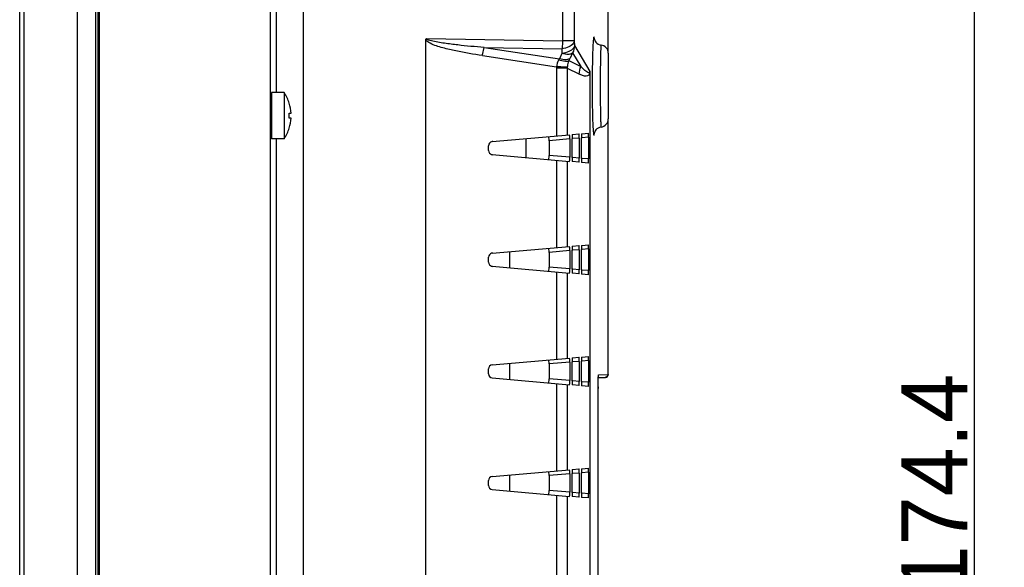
# Model space of a CAD drawing. Header units: millimetres. Extents: x 0 to 1682, y 0 to 1188.
# Tile 21 of 38: x 904 to 1024, y 719 to 786. Entities that reach past the tile are written whole.
import ezdxf

# ---------------------------------------------------------------- set-up
doc = ezdxf.new("R2010")
doc.units = ezdxf.units.MM
doc.header["$LTSCALE"] = 92.51
doc.header["$PDMODE"] = 3
doc.header["$PDSIZE"] = 8
doc.layers.get('0').update_dxf_attribs({"linetype": 'CONTINUOUS'})
doc.layers.get('Defpoints').update_dxf_attribs({"linetype": 'CONTINUOUS'})
for name, color, linetype in [('GASKET_TOPRC19_REV03_VIEW-SHAPE', 7, 'CONTINUOUS'), ('HC233237-RC1900WD-제품취출-SHAPE', 7, 'CONTINUOUS'), ('ISO7045-M3X6-4_8-SHAPE', 7, 'CONTINUOUS'), ('REAR_CASE_MDPSC_19W-SHAPE', 7, 'CONTINUOUS'), ('REAR_COVER_MDPSC_19W-SHAPE', 7, 'CONTINUOUS'), ('SMPS_TOPRC-SHAPE', 7, 'CONTINUOUS')]:
    doc.layers.add(name, color=color, linetype=linetype)
doc.styles.get("Standard").update_dxf_attribs({"font": 'GOTHIC.TTF'})
doc.dimstyles.get("Standard").update_dxf_attribs({"dimtxt": 7, "dimasz": 7, "dimexe": 1.5, "dimexo": 1, "dimtad": 1, "dimdec": 5, "dimdsep": 46, "dimtxsty": 'Standard', "dimblk": '_FILLED', "dimblk1": '_FILLED', "dimblk2": '_FILLED', "dimcen": 0.09, "dimadec": 5, "dimazin": 2, "dimtol": 1, "dimtp": 1e-05, "dimtm": 1e-05, "dimtfac": 1, "dimtdec": 5, "dimtofl": 0, "dimtmove": 0, "dimatfit": 3, "dimldrblk": '_FILLED', "dimfxl": 1, "dimtolj": 1, "dimarcsym": 0})

# ---------------------------------------------------------------- blocks, each defined once
blk = doc.blocks.new('_FILLED')
at = {"color": 0, "linetype": 'ByBlock'}
blk.add_solid([(0, 0), (-1, 0.214), (-1, -0.214)], dxfattribs=at)
blk = doc.blocks.new('*D24')
at = {"color": 2, "lineweight": -2}
for p, q in [((939.53, 816.71), (1021.43, 816.71)), ((1019.93, 809.71), (1019.93, 649.27)), ((939.53, 642.27), (1021.43, 642.27))]:
    blk.add_line(p, q, dxfattribs=at)
at = {"layer": 'Defpoints', "color": 0}
for p in [(938.53, 816.71), (938.53, 642.27), (1019.93, 642.27)]:
    blk.add_point(p, dxfattribs=at)
at = {"color": 2, "lineweight": -2, "xscale": 7, "yscale": 7, "zscale": 7}
for p, rotation in [((1019.93, 816.71), 90), ((1019.93, 642.27), 270)]:
    blk.add_blockref('_FILLED', p, dxfattribs=dict(at, rotation=rotation))
at = {"color": 2, "insert": (1015.1, 729.49), "char_height": 8, "attachment_point": 5, "rotation": 90}
blk.add_mtext('\\A1;174.4', dxfattribs=at)
blk = doc.blocks.new('*D25')
at = {"color": 2, "lineweight": -2}
for p, q in [((914.78, 856.61), (1060.61, 856.61)), ((1059.11, 849.61), (1059.11, 550.8)), ((914.78, 543.8), (1060.61, 543.8))]:
    blk.add_line(p, q, dxfattribs=at)
at = {"layer": 'Defpoints', "color": 0}
for p in [(913.78, 856.61), (913.78, 543.8), (1059.11, 543.8)]:
    blk.add_point(p, dxfattribs=at)
at = {"color": 2, "lineweight": -2, "xscale": 7, "yscale": 7, "zscale": 7}
for p, rotation in [((1059.11, 856.61), 90), ((1059.11, 543.8), 270)]:
    blk.add_blockref('_FILLED', p, dxfattribs=dict(at, rotation=rotation))
at = {"color": 2, "insert": (1054.28, 700.21), "char_height": 8, "attachment_point": 5, "rotation": 90}
blk.add_mtext('\\A1;312.8', dxfattribs=at)

msp = doc.modelspace()

# ---------------------------------------------------------------- linework, layer by layer
at = {"layer": 'GASKET_TOPRC19_REV03_VIEW-SHAPE', "color": 7, "linetype": 'Continuous'}
for p, q in [((913.27547, 863.791808), (913.27547, 536.62463)), ((913.609059, 536.958219), (913.609059, 863.458219)), ((913.611667, 860.325521), (913.611667, 540.090917)), ((913.775185, 540.358219), (913.775185, 860.058219))]:
    msp.add_line(p, q, dxfattribs=at)
at = {"layer": 'HC233237-RC1900WD-제품취출-SHAPE', "color": 7, "linetype": 'Continuous'}
for p, q in [((911.07547, 536.008219), (911.07547, 864.408219)), ((904.07547, 536.735508), (904.07547, 863.680929)), ((904.55802, 859.18367), (904.55802, 541.232767)), ((934.52547, 544.527111), (934.52547, 855.889327))]:
    msp.add_line(p, q, dxfattribs=at)
at = {"layer": 'ISO7045-M3X6-4_8-SHAPE', "color": 7, "linetype": 'Continuous'}
for p, q in [((934.62547, 777.008219), (934.62547, 771.408219)), ((936.176941, 777.008219), (934.62547, 777.008219)), ((936.176941, 777.008219), (936.176941, 771.408219)), ((936.79473, 775.708219), (936.804174, 775.708219)), ((936.79473, 774.508219), (937.016446, 774.508219)), ((937.016446, 773.908219), (936.79473, 773.908219)), ((936.804174, 772.708219), (936.79473, 772.708219)), ((936.176941, 771.408219), (934.62547, 771.408219))]:
    msp.add_line(p, q, dxfattribs=at)
for radius, start, end in [(5, 17.45760312, 34.05579774), (4.990992, 3.44602869, 17.4901275), (4.769696, 356.39388186, 3.60611814), (4.990992, 342.5098725, 356.55397131), (5, 325.94420226, 342.54239688)]:
    msp.add_arc((932.034478, 774.208219), radius, start, end, dxfattribs=at)
at = {"layer": 'REAR_CASE_MDPSC_19W-SHAPE', "color": 7, "linetype": 'Continuous'}
for p, q in [((938.52547, 576.660672), (938.52547, 819.755766)), ((935.231353, 777.008219), (935.231352, 811.347239)), ((935.231355, 703.008219), (935.231353, 771.408219))]:
    msp.add_line(p, q, dxfattribs=at)
at = {"layer": 'REAR_COVER_MDPSC_19W-SHAPE', "color": 7, "linetype": 'Continuous'}
for p, q in [((975.501096, 781.978516), (975.501096, 797.877913)), ((975.513279, 781.884592), (975.513279, 797.877275)), ((971.401761, 793.10442), (971.401761, 783.295399)), ((969.97101, 792.449762), (969.97101, 783.295399)), ((953.376184, 673.362375), (953.376106, 783.395707)), ((953.443597, 783.594346), (969.97101, 783.295399)), ((971.401761, 783.295399), (969.97101, 783.295399)), ((971.401761, 783.295399), (971.413403, 782.733054)), ((960.469762, 782.482672), (969.881302, 782.312436)), ((960.469762, 782.482672), (969.591191, 781.11056)), ((969.892943, 781.750091), (969.591191, 781.11056)), ((969.881302, 782.312436), (969.892943, 781.750091)), ((971.199677, 781.838515), (970.897925, 781.198983)), ((971.199677, 781.838515), (972.178362, 780.168143)), ((971.413403, 782.733054), (973.273707, 779.557979)), ((975.52547, 781.790611), (975.52547, 773.825826)), ((960.247669, 781.499712), (969.258562, 780.144225)), ((970.75129, 780.890881), (972.178362, 780.168143)), ((969.255508, 779.989546), (969.255509, 771.749421)), ((970.552428, 779.989546), (969.255508, 779.989546)), ((970.552428, 779.989546), (970.552429, 771.862887)), ((970.552428, 779.989546), (971.966083, 779.273607)), ((973.273668, 779.535459), (973.273767, 704.336487)), ((975.501096, 742.781415), (975.501096, 773.637921)), ((975.513279, 742.781624), (975.513279, 773.731845)), ((961.441327, 771.065769), (970.824201, 771.886664)), ((970.850057, 771.390829), (968.335353, 771.170821)), ((968.335353, 771.170821), (968.335353, 769.375259)), ((970.850057, 771.390829), (970.850057, 769.155251)), ((971.146783, 769.129291), (971.146782, 771.416789)), ((971.172405, 771.917128), (971.96619, 771.986575)), ((971.992045, 771.49074), (971.215652, 771.422814)), ((971.992045, 771.49074), (971.992046, 769.05534)), ((972.278492, 769.030279), (972.278491, 771.515801)), ((972.304114, 772.01614), (973.108178, 772.086486)), ((973.134034, 771.590651), (972.347361, 771.521826)), ((973.134034, 771.590651), (973.134034, 768.955429)), ((960.984904, 769.978408), (960.984904, 770.567672)), ((961.441327, 769.480311), (970.824202, 768.659416)), ((970.850057, 769.155251), (968.335353, 769.375259)), ((969.255509, 768.796658), (969.255511, 758.199422)), ((970.55243, 768.683193), (970.552431, 758.312887)), ((971.96619, 768.559505), (971.172405, 768.628952)), ((971.992046, 769.05534), (971.215652, 769.123266)), ((973.134034, 768.955429), (972.347362, 769.024254)), ((973.108179, 768.459594), (972.304115, 768.52994)), ((961.441327, 757.515769), (970.824203, 758.336664)), ((970.850059, 757.840829), (968.335355, 757.620821)), ((970.850059, 757.840829), (970.850059, 755.605251)), ((971.146785, 755.579291), (971.146784, 757.866789)), ((971.172407, 758.367128), (971.966192, 758.436575)), ((971.992047, 757.94074), (971.215654, 757.872815)), ((971.992047, 757.94074), (971.992048, 755.50534)), ((972.278494, 755.480279), (972.278493, 757.965801)), ((972.304116, 758.46614), (973.10818, 758.536487)), ((973.134036, 758.040651), (972.347363, 757.971826)), ((973.134036, 758.040651), (973.134036, 755.405429)), ((960.984904, 756.428408), (960.984904, 757.017672)), ((963.52547, 757.698108), (963.52547, 755.747972)), ((968.335355, 757.620821), (968.335355, 755.825259)), ((961.441327, 755.930311), (970.824204, 755.109416)), ((970.850059, 755.605251), (968.335355, 755.825259)), ((971.992048, 755.50534), (971.215654, 755.573265)), ((973.134036, 755.405429), (972.347364, 755.474254)), ((969.255512, 755.246658), (969.255513, 744.649422)), ((970.552432, 755.133192), (970.552433, 744.762888)), ((971.966192, 755.009504), (971.172408, 755.078952)), ((973.108181, 754.909593), (972.304117, 754.97994)), ((961.441327, 743.965769), (970.824206, 744.786665)), ((971.172409, 744.817129), (971.966194, 744.886576)), ((972.304118, 744.91614), (973.108182, 744.986487)), ((960.984904, 742.878408), (960.984904, 743.467672)), ((963.52547, 744.148108), (963.52547, 742.197972)), ((970.850061, 744.290829), (968.335357, 744.070821)), ((968.335357, 744.070821), (968.335357, 742.275259)), ((970.850061, 744.290829), (970.850061, 742.055251)), ((971.146787, 742.029291), (971.146786, 744.316789)), ((971.992049, 744.39074), (971.215656, 744.322815)), ((971.992049, 744.39074), (971.99205, 741.95534)), ((972.278496, 741.930279), (972.278496, 744.415801)), ((973.134038, 744.490651), (972.347365, 744.421826)), ((973.134038, 744.490651), (973.134038, 741.855429)), ((961.441327, 742.380311), (970.824206, 741.559415)), ((970.850061, 742.055251), (968.335357, 742.275259)), ((974.313543, 742.416738), (975.169387, 742.431677)), ((974.325604, 742.612542), (974.327656, 742.634558)), ((974.348098, 742.761289), (975.512095, 742.781603)), ((975.512095, 742.781603), (975.513279, 742.781624)), ((969.255514, 741.696658), (969.255515, 731.099422)), ((970.552434, 741.583192), (970.552436, 731.212888)), ((971.966194, 741.459504), (971.17241, 741.528951)), ((971.99205, 741.95534), (971.215656, 742.023265)), ((973.108183, 741.359593), (972.304119, 741.42994)), ((973.134038, 741.855429), (972.347366, 741.924253)), ((974.290522, 715.705902), (974.290522, 741.110535)), ((974.290522, 741.110535), (974.290735, 741.110535)), ((961.441327, 730.415769), (970.824208, 731.236665)), ((963.52547, 730.598108), (963.52547, 728.647972)), ((970.850063, 730.74083), (968.335359, 730.520821)), ((968.335359, 730.520821), (968.335359, 728.725259)), ((970.850063, 730.74083), (970.850064, 728.50525)), ((971.146789, 728.47929), (971.146788, 730.76679)), ((971.172411, 731.267129), (971.966196, 731.336576)), ((971.992051, 730.840741), (971.215658, 730.772815)), ((971.992051, 730.840741), (971.992052, 728.405339)), ((972.278498, 728.380279), (972.278498, 730.865801)), ((972.30412, 731.36614), (973.108184, 731.436487)), ((973.13404, 730.940652), (972.347367, 730.871827)), ((973.13404, 730.940652), (973.13404, 728.305428)), ((960.984904, 729.328408), (960.984904, 729.917672)), ((961.441327, 728.830311), (970.824208, 728.009415)), ((970.850064, 728.50525), (968.335359, 728.725259)), ((969.255516, 728.146658), (969.255517, 717.549422)), ((970.552436, 728.033192), (970.552438, 717.662888)), ((971.966196, 727.909504), (971.172412, 727.978951)), ((971.992052, 728.405339), (971.215658, 728.473265)), ((973.13404, 728.305428), (972.347368, 728.374253)), ((973.108185, 727.809593), (972.304121, 727.87994))]:
    msp.add_line(p, q, dxfattribs=at)
for points in [[(973.835312, 783.483656), (973.834133, 783.490353), (973.836242, 783.480701), (973.847472, 783.44004), (973.874138, 783.367169), (973.928593, 783.258428), (974.01512, 783.134392), (974.133783, 783.013125), (974.29095, 782.902796), (974.489386, 782.817626), (974.652748, 782.782474)], [(974.652728, 772.834044), (974.468436, 772.792247), (974.28067, 772.707829), (974.12868, 772.598972), (974.01277, 772.479225), (973.928741, 772.358286), (973.875547, 772.252609), (973.849083, 772.181509), (973.837289, 772.140129), (973.834024, 772.12568), (973.834587, 772.128677)], [(974.290735, 741.110535), (974.291073, 741.291715), (974.291832, 741.430852), (974.292981, 741.564938), (974.294477, 741.693307), (974.296302, 741.815449), (974.298423, 741.930972), (974.300821, 742.039401), (974.303462, 742.140409), (974.306309, 742.233523), (974.309333, 742.318448), (974.312493, 742.39491), (974.315758, 742.462785), (974.319073, 742.521786), (974.322396, 742.571964), (974.325604, 742.612542)]]:
    msp.add_lwpolyline(points, dxfattribs=at)
for centre, radius, start, end in [((974.52547, 781.790611), 1, 0, 82.6873312), ((923.817359, 803.417111), 52.059821, 334.36103528, 334.736571), ((972.470793, 779.992142), 1.918367, 177.766015, 180.07754527), ((974.52547, 773.825826), 1, 277.31319206, 0), ((961.484904, 770.567672), 0.5, 103.61659748, 180), ((961.484904, 769.978408), 0.5, 180, 256.38338599), ((961.484904, 757.017672), 0.5, 103.61674096, 180), ((961.484904, 756.428408), 0.5, 180, 256.38324251), ((961.484904, 743.467672), 0.5, 95, 180), ((961.484904, 742.878408), 0.5, 180, 265), ((975.163279, 742.781624), 0.35, 271, 0), ((1021.171247, 741.110747), 46.880725, 179.74766376, 180.00025887), ((961.484904, 729.917672), 0.5, 95, 180), ((961.484904, 729.328408), 0.5, 180, 265)]:
    msp.add_arc(centre, radius, start, end, dxfattribs=at)
for centre, major_axis, ratio, start_param, end_param in [((961.538343, 770.572347), (1.086574, 0.115654), 0.4572724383, 1.5297592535, 1.6801472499), ((968.309299, 771.164729), (0.000317, 0.501932), 0.0519023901, -1.5586262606, 0.0045738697), ((970.824004, 771.384737), (0.000317, 0.501932), 0.0519023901, -1.5586262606, 0.0045738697), ((971.172601, 771.415235), (-0.00008, 0.501898), 0.0514423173, 0.0044923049, 1.5676924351), ((971.965992, 771.484648), (0.000317, 0.501932), 0.0519023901, -1.5586262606, 0.0045738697), ((972.30431, 771.514247), (-0.00008, 0.501898), 0.0514423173, 0.0044923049, 1.5676924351), ((973.10798, 771.584559), (0.000317, 0.501932), 0.0519023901, -1.5586262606, 0.0045738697), ((961.538343, 769.973733), (1.086574, -0.115654), 0.4572724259, -1.6801474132, -1.5297591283), ((968.3093, 769.381351), (-0.000317, 0.501932), 0.0519023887, -3.1461665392, -1.5829664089), ((970.824004, 769.161343), (-0.000317, 0.501932), 0.0519023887, -3.1461665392, -1.5829664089), ((971.172601, 769.130845), (0.00008, 0.501898), 0.0514423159, -4.7092851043, -3.1460849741), ((971.965992, 769.061432), (-0.000317, 0.501932), 0.0519023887, -3.1461665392, -1.5829664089), ((972.304311, 769.031833), (0.00008, 0.501898), 0.0514423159, -4.7092851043, -3.1460849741), ((973.107981, 768.961521), (-0.000317, 0.501932), 0.0519023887, -3.1461665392, -1.5829664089), ((968.309301, 757.614729), (0.000317, 0.501932), 0.0519023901, -1.5586262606, 0.0045738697), ((970.824006, 757.834737), (0.000317, 0.501932), 0.0519023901, -1.5586262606, 0.0045738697), ((971.172603, 757.865236), (-0.00008, 0.501898), 0.0514423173, 0.0044923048, 1.5676924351), ((971.965994, 757.934648), (0.000317, 0.501932), 0.0519023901, -1.5586262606, 0.0045738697), ((972.304312, 757.964247), (-0.00008, 0.501898), 0.0514423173, 0.0044923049, 1.5676924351), ((973.107982, 758.034559), (0.000317, 0.501932), 0.0519023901, -1.5586262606, 0.0045738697), ((961.538345, 757.022347), (1.086574, 0.115654), 0.4572724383, 1.5297592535, 1.6801497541), ((961.538345, 756.423733), (1.086574, -0.115654), 0.4572724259, -1.6801499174, -1.5297591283), ((968.309302, 755.831351), (-0.000317, 0.501932), 0.0519023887, -3.1461665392, -1.5829664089), ((970.824006, 755.611343), (-0.000317, 0.501932), 0.0519023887, -3.1461665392, -1.5829664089), ((971.172604, 755.580844), (0.00008, 0.501898), 0.0514423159, -4.7092851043, -3.1460849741), ((971.965994, 755.511432), (-0.000317, 0.501932), 0.0519023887, -3.1461665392, -1.5829664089), ((972.304313, 755.481833), (0.00008, 0.501898), 0.0514423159, -4.7092851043, -3.1460849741), ((973.107983, 755.411521), (-0.000317, 0.501932), 0.0519023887, -3.1461665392, -1.5829664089), ((970.824008, 744.284737), (0.000317, 0.501932), 0.0519023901, -1.5586262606, 0.0045738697), ((971.172605, 744.315236), (-0.00008, 0.501898), 0.0514423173, 0.0044923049, 1.5676924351), ((971.965996, 744.384648), (0.000317, 0.501932), 0.0519023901, -1.5586262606, 0.0045738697), ((972.304314, 744.414247), (-0.00008, 0.501898), 0.0514423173, 0.0044923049, 1.5676924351), ((973.107984, 744.484559), (0.000317, 0.501932), 0.0519023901, -1.5586262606, 0.0045738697), ((968.309304, 744.064729), (0.000317, 0.501932), 0.0519023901, -1.5586262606, 0.0045738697), ((968.309304, 742.281351), (-0.000317, 0.501932), 0.0519023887, -3.1461665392, -1.5829664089), ((970.824008, 742.061343), (-0.000317, 0.501932), 0.0519023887, -3.1461665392, -1.5829664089), ((971.172606, 742.030844), (0.00008, 0.501898), 0.0514423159, -4.7092851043, -3.1460849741), ((971.965996, 741.961432), (-0.000317, 0.501932), 0.0519023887, -3.1461665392, -1.5829664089), ((972.304315, 741.931833), (0.00008, 0.501898), 0.0514423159, -4.7092851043, -3.1460849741), ((973.107985, 741.861521), (-0.000317, 0.501932), 0.0519023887, -3.1461665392, -1.5829664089), ((968.309306, 730.514729), (0.000317, 0.501932), 0.0519023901, -1.5586262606, 0.0045738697), ((970.82401, 730.734738), (0.000317, 0.501932), 0.0519023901, -1.5586262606, 0.0045738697), ((971.172607, 730.765236), (-0.00008, 0.501898), 0.0514423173, 0.0044923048, 1.5676924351), ((971.965998, 730.834649), (0.000317, 0.501932), 0.0519023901, -1.5586262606, 0.0045738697), ((972.304316, 730.864248), (-0.00008, 0.501898), 0.0514423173, 0.0044923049, 1.5676924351), ((973.107986, 730.93456), (0.000317, 0.501932), 0.0519023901, -1.5586262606, 0.0045738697), ((968.309306, 728.73135), (-0.000317, 0.501932), 0.0519023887, -3.1461665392, -1.5829664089), ((970.82401, 728.511342), (-0.000317, 0.501932), 0.0519023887, -3.1461665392, -1.5829664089), ((971.172608, 728.480844), (0.00008, 0.501898), 0.0514423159, -4.7092851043, -3.1460849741), ((971.965998, 728.411431), (-0.000317, 0.501932), 0.0519023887, -3.1461665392, -1.5829664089), ((972.304317, 728.381832), (0.00008, 0.501898), 0.0514423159, -4.7092851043, -3.1460849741), ((973.107987, 728.31152), (-0.000317, 0.501932), 0.0519023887, -3.1461665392, -1.5829664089)]:
    msp.add_ellipse(centre, major_axis=major_axis, ratio=ratio, start_param=start_param, end_param=end_param, dxfattribs=at)
for points in [[(953.376106, 783.395708), (953.376292, 783.465638), (953.395408, 783.54367), (953.443597, 783.594346)], [(953.903514, 782.990663), (953.706519, 783.092293), (953.496719, 783.209729), (953.376106, 783.395707)], [(971.413403, 782.733054), (971.412766, 782.426482), (971.337623, 782.112299), (971.199677, 781.838515)], [(969.494006, 780.960099), (969.335562, 780.725544), (969.244487, 780.42693), (969.258562, 780.144225)], [(969.591191, 781.11056), (969.559863, 781.059618), (969.528173, 781.008712), (969.492308, 780.960855)], [(969.258562, 780.144225), (969.256527, 780.092731), (969.254496, 780.041103), (969.25703, 779.989631)], [(972.178362, 780.168143), (972.041058, 779.894162), (971.966496, 779.580064), (971.966083, 779.273603)]]:
    msp.add_open_spline(points, degree=3, dxfattribs=at)
for points, knots in [([(954.047094, 783.286946), (953.935041, 783.316433), (953.762617, 783.367503), (953.562585, 783.453783), (953.442543, 783.536804), (953.443597, 783.594346)], [0, 0, 0, 0, 0.5002535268, 0.7515210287, 1, 1, 1, 1]), ([(960.247669, 781.499712), (959.172387, 781.661465), (957.559274, 781.927604), (955.441981, 782.420387), (954.388616, 782.740533), (953.903514, 782.990663)], [0, 0, 0, 0, 0.4993410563, 0.749364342, 1, 1, 1, 1]), ([(960.469762, 782.482673), (959.394316, 782.572467), (957.780968, 782.717839), (955.639753, 782.983955), (954.569352, 783.149494), (954.047094, 783.286946)], [0, 0, 0, 0, 0.499855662, 0.7498643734, 1, 1, 1, 1]), ([(971.401761, 783.295399), (971.394946, 783.179562), (971.247866, 782.845243), (970.68414, 782.48633), (970.174155, 782.353718), (969.881302, 782.312436)], [0, 0, 0, 0, 0.1814033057, 0.5376502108, 1, 1, 1, 1]), ([(969.97101, 783.295399), (969.96959, 783.209972), (969.958049, 782.880994), (969.923779, 782.552465), (969.881302, 782.312436)], [0, 0, 0, 0, 0.2595370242, 1, 1, 1, 1]), ([(973.848365, 783.439989), (973.841471, 783.509158), (973.831948, 783.599056), (973.811337, 783.708201), (973.800733, 783.746433), (973.785635, 783.779667), (973.760892, 783.761861), (973.754513, 783.725948), (973.730364, 783.634458), (973.712861, 783.45729), (973.687076, 783.176575), (973.66537, 782.805719), (973.652309, 782.529387), (973.645994, 782.37726)], [0, 0, 0, 0, 0.1187361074, 0.157664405, 0.182994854, 0.1955577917, 0.2043570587, 0.2243978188, 0.2578642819, 0.3657643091, 0.5273843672, 0.7399215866, 1, 1, 1, 1]), ([(960.247669, 781.499709), (960.258985, 781.585449), (960.310558, 781.917646), (960.390619, 782.245844), (960.469762, 782.482672)], [0, 0, 0, 0, 0.2572512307, 1, 1, 1, 1]), ([(971.413403, 782.733054), (971.406588, 782.617217), (971.259505, 782.282896), (970.695779, 781.923984), (970.185794, 781.791373), (969.892943, 781.750091)], [0, 0, 0, 0, 0.1814039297, 0.5376534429, 1, 1, 1, 1]), ([(971.199677, 781.838515), (971.103118, 781.698806), (970.59087, 781.585316), (970.164308, 781.676598), (969.892943, 781.750091)], [0, 0, 0, 0, 0.3765873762, 1, 1, 1, 1]), ([(973.645994, 782.37726), (973.633001, 782.064274), (973.58484, 780.541708), (973.571762, 779.018235), (973.571759, 777.808219)], [0, 0, 0, 0, 0.2056469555, 1, 1, 1, 1]), ([(974.652739, 782.782475), (974.644403, 782.783435), (974.64103, 782.734165), (974.628654, 782.679487), (974.621481, 782.552274), (974.606326, 782.310347), (974.592337, 781.891721), (974.576899, 781.282233), (974.564656, 780.536746), (974.551781, 779.364194), (974.54831, 778.442718), (974.54831, 777.808219)], [0, 0, 0, 0, 0.005056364, 0.0194421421, 0.0432513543, 0.0763286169, 0.1687895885, 0.2932357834, 0.4448125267, 0.6176632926, 1, 1, 1, 1]), ([(970.75129, 780.890881), (970.659723, 780.77223), (970.141426, 780.768033), (969.759917, 780.872505), (969.494006, 780.960099)], [0, 0, 0, 0, 0.3486752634, 1, 1, 1, 1]), ([(970.897925, 781.198983), (970.801369, 781.059278), (970.289125, 780.94578), (969.862561, 781.037066), (969.591191, 781.11056)], [0, 0, 0, 0, 0.3765782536, 1, 1, 1, 1]), ([(970.75129, 780.890881), (970.723604, 780.830554), (970.617116, 780.567814), (970.562349, 780.283772), (970.553884, 780.066921)], [0, 0, 0, 0, 0.2342211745, 1, 1, 1, 1]), ([(970.553884, 780.066917), (970.517736, 780.078614), (970.386939, 780.07873), (970.126049, 780.104402), (969.730782, 780.120945), (969.427196, 780.136639), (969.258562, 780.144233)], [0, 0, 0, 0, 0.0878233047, 0.2966448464, 0.6098026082, 1, 1, 1, 1]), ([(973.175318, 779.417695), (973.08534, 779.415756), (972.907399, 779.529099), (972.579904, 779.776806), (972.338937, 780.009162), (972.178363, 780.168144)], [0, 0, 0, 0, 0.2143294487, 0.4618745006, 1, 1, 1, 1]), ([(973.273668, 779.535459), (973.271683, 779.463449), (973.260296, 779.324445), (973.200096, 779.193636), (973.157172, 779.142922)], [0, 0, 0, 0, 0.5202069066, 1, 1, 1, 1]), ([(973.273207, 779.558833), (973.271394, 779.513237), (973.259202, 779.432679), (973.192317, 779.418061), (973.175318, 779.417695)], [0, 0, 0, 0, 0.7285330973, 1, 1, 1, 1]), ([(973.157172, 779.142922), (973.086753, 779.059697), (972.811524, 778.962363), (972.397184, 779.076276), (972.110542, 779.200447), (971.966083, 779.273607)], [0, 0, 0, 0, 0.2583750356, 0.6162326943, 1, 1, 1, 1]), ([(973.571759, 777.808219), (973.571764, 777.380503), (973.578153, 775.863408), (973.600488, 774.346002), (973.645235, 773.257481)], [0, 0, 0, 0, 0.2819191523, 1, 1, 1, 1]), ([(974.54831, 777.808219), (974.548312, 777.172879), (974.551787, 776.250528), (974.564689, 775.07718), (974.576948, 774.331938), (974.592389, 773.722989), (974.606383, 773.304988), (974.621505, 773.063555), (974.628749, 772.936619), (974.640928, 772.882138), (974.644478, 772.833047), (974.652735, 772.834045)], [0, 0, 0, 0, 0.3828479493, 0.5557222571, 0.7072542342, 0.8315787, 0.9238901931, 0.9568603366, 0.9806344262, 0.9949882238, 1, 1, 1, 1]), ([(973.645235, 773.257481), (973.651527, 773.104421), (973.664546, 772.826021), (973.686268, 772.452376), (973.711787, 772.167739), (973.729755, 771.988811), (973.753312, 771.893487), (973.7602, 771.857667), (973.783178, 771.836184), (973.800445, 771.866731), (973.8099, 771.903775), (973.831352, 772.00943), (973.84034, 772.097457), (973.847221, 772.165192)], [0, 0, 0, 0, 0.2606318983, 0.4741416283, 0.6368667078, 0.7464245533, 0.7808335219, 0.8017553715, 0.811093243, 0.8226405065, 0.846617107, 0.8841633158, 1, 1, 1, 1]), ([(974.290977, 741.317214), (974.291763, 741.495597), (974.296495, 741.823329), (974.301672, 742.25789), (974.325905, 742.555157), (974.325244, 742.711684), (974.343277, 742.755405)], [0, 0, 0, 0, 0.3716232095, 0.6839115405, 0.9014740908, 1, 1, 1, 1]), ([(974.343277, 742.755405), (974.343913, 742.756948), (974.344894, 742.759297), (974.347152, 742.761272), (974.348098, 742.761289)], [0, 0, 0, 0, 0.6383031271, 1, 1, 1, 1]), ([(975.501096, 742.781415), (975.501098, 742.693066), (975.428307, 742.509147), (975.245715, 742.433009), (975.157417, 742.431468)], [0, 0, 0, 0, 0.5001068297, 1, 1, 1, 1])]:
    msp.add_open_spline(points, degree=3, knots=knots, dxfattribs=at)
at = {"layer": 'SMPS_TOPRC-SHAPE', "color": 7, "linetype": 'Continuous'}
msp.add_line((965.52547, 771.423085), (965.52547, 769.122995), dxfattribs=at)

# ---------------------------------------------------------------- dimensions: what is measured, and where the dimension line sits
for base, p1, p2, picture, middle in [((1059.110761, 543.802495), (913.775185, 856.613943), (913.775185, 543.802495), '*D25', (1054.284538, 700.208219)), ((1019.928247, 642.265035), (938.52547, 816.708219), (938.52547, 642.265035), '*D24', (1015.102023, 729.486627))]:
    dim = msp.add_linear_dim(base=base, p1=p1, p2=p2, angle=90, dimstyle='Standard', override={"dimtxt": 8, "dimtoh": 1, "dimdec": 1, "dimzin": 0, "dimcen": 15.138, "dimclrd": 2, "dimclre": 2, "dimclrt": 2, "dimadec": 0, "dimazin": 0, "dimtol": 0, "dimtp": 1, "dimtm": 0, "dimtdec": 1, "dimtmove": 1, "dimtzin": 12})
    dim.commit()
    dim.dimension.update_dxf_attribs({"geometry": picture, "text_midpoint": middle})

doc.saveas('drawing.dxf')
